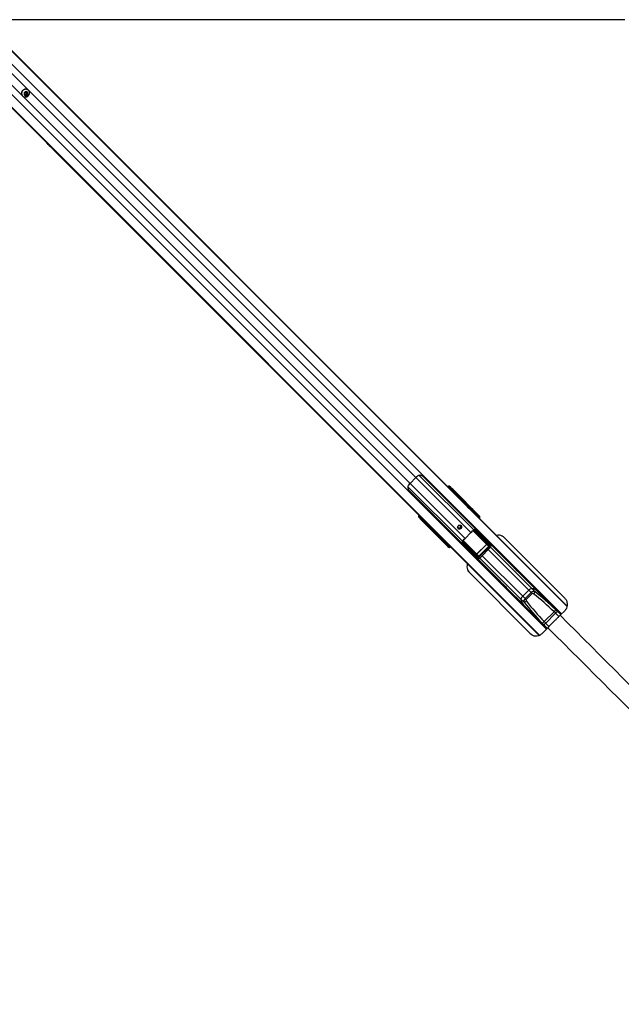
# Paper-space layout '3M DUO Surface Plate' of a CAD drawing. Header units: millimetres. Extents: x 10 to 10348, y 20 to 7979.
# Tile 86 of 117: x 3776 to 4488, y 6573 to 7739. Entities that reach past the tile are written whole.
import ezdxf

# ---------------------------------------------------------------- set-up
doc = ezdxf.new("R2010")
doc.units = ezdxf.units.MM

psp = doc.layouts.new('3M DUO Surface Plate')

# ---------------------------------------------------------------- linework, layer by layer
at = {"color": 8, "linetype": 'Continuous', "lineweight": 25}
for p, q in [((3721.04, 7732.06), (4417.65, 7035.44)), ((3729.58, 7738.78), (4424.28, 7044.08)), ((3729.84, 7739.03), (4307.27, 7161.6)), ((3703.15, 7714.17), (4399.76, 7017.55)), ((3696.17, 7705.37), (4274, 7127.54)), ((3696.42, 7705.62), (4391.72, 7010.32)), ((3745.31, 7696.86), (4245.24, 7196.92)), ((3738.35, 7689.89), (4238.28, 7189.96)), ((4245.24, 7196.92), (4310.42, 7131.75)), ((4249.23, 7199.52), (4313.74, 7135.01)), ((4235.68, 7185.97), (4300.2, 7121.46)), ((4238.28, 7189.96), (4303.46, 7124.78)), ((4286.02, 7183.12), (4286.59, 7183.62)), ((4287.71, 7182.88), (4286.94, 7182.2)), ((4309.74, 7159.41), (4310.4, 7160.2)), ((4310.53, 7160.12), (4309.84, 7159.3)), ((4251.58, 7148.62), (4252.08, 7149.18)), ((4253, 7148.26), (4252.32, 7147.49)), ((4310.76, 7158.1), (4424.39, 7044.48)), ((4313.5, 7155.65), (4313.75, 7155.9)), ((4314.2, 7155.45), (4313.95, 7155.2)), ((4314.47, 7154.67), (4314.73, 7154.93)), ((4314.96, 7154.69), (4314.73, 7154.93)), ((4314.84, 7154.3), (4315.41, 7154.98)), ((4315.54, 7154.9), (4314.95, 7154.2)), ((4315.52, 7155.08), (4315.22, 7155.37)), ((4318.54, 7150.79), (4318.78, 7150.55)), ((4318.68, 7150.93), (4318.92, 7150.69)), ((4318.74, 7150.4), (4318.75, 7150.41)), ((4275.01, 7124.81), (4275.79, 7125.47)), ((4275.9, 7125.36), (4275.08, 7124.67)), ((4328.7, 7118.18), (4312.67, 7134.21)), ((4312.87, 7134.37), (4328.82, 7118.42)), ((4313.69, 7134.88), (4314.22, 7134.45)), ((4277.15, 7124.39), (4391.36, 7010.18)), ((4279.3, 7121.45), (4279.56, 7121.71)), ((4279.62, 7120.08), (4279.58, 7120.11)), ((4280, 7121.26), (4279.75, 7121)), ((4279.84, 7119.98), (4280.13, 7119.69)), ((4280.23, 7119.79), (4280.9, 7120.36)), ((4280.28, 7120.47), (4280.53, 7120.73)), ((4280.51, 7120.24), (4280.28, 7120.47)), ((4281.01, 7120.25), (4280.3, 7119.66)), ((4283.62, 7116.12), (4283.58, 7116.16)), ((4284.51, 7116.28), (4284.28, 7116.52)), ((4284.65, 7116.42), (4284.42, 7116.66)), ((4284.8, 7116.45), (4284.8, 7116.46)), ((4300.04, 7119.68), (4300.69, 7119.19)), ((4316.79, 7106.38), (4300.85, 7122.32)), ((4301.02, 7122.5), (4317.02, 7106.5)), ((4333.61, 7114.38), (4332.67, 7115.32)), ((4333.58, 7114.35), (4382.3, 7065.63)), ((4320.82, 7101.59), (4319.88, 7102.53)), ((4320.85, 7101.62), (4369.57, 7052.9)), ((4323.62, 7104.39), (4371.66, 7056.34)), ((4330.81, 7111.58), (4378.86, 7063.54)), ((4410.68, 7036.4), (4414.62, 7032.47)), ((4398.8, 7024.52), (4402.74, 7020.59))]:
    psp.add_line(p, q, dxfattribs=at)
at = {"color": 7, "linetype": 'Continuous', "lineweight": 25}
for p, q in [((3729.97, 7739.17), (4299.66, 7169.49)), ((3696.03, 7705.23), (3807.67, 7593.59)), ((3781.93, 7652.05), (3783.16, 7653.27)), ((3782.32, 7650.44), (3781.93, 7652.05)), ((3782.75, 7650.62), (3782.24, 7650.74)), ((3783.93, 7650.05), (3782.32, 7650.44)), ((3783.55, 7650.42), (3782.75, 7650.62)), ((3783.16, 7653.27), (3784.77, 7652.89)), ((3784.17, 7651.04), (3783.55, 7650.42)), ((3783.55, 7650.42), (3783.93, 7650.05)), ((3785.15, 7651.28), (3783.93, 7650.05)), ((3784.78, 7651.65), (3784.17, 7651.04)), ((3784.47, 7652.96), (3784.59, 7652.45)), ((3784.59, 7652.45), (3784.78, 7651.65)), ((3784.77, 7652.89), (3785.15, 7651.28)), ((3784.78, 7651.65), (3785.15, 7651.28)), ((3786.33, 7655.59), (3786.24, 7655.68)), ((3779.53, 7648.96), (3779.62, 7648.87)), ((3807.67, 7593.59), (3810.93, 7590.34)), ((3810.93, 7590.34), (3812.81, 7588.45)), ((3810.93, 7590.34), (3812.81, 7588.45)), ((3812.81, 7588.45), (3818.18, 7583.08)), ((3818.18, 7583.08), (4266.14, 7135.12)), ((4245.24, 7196.92), (4238.28, 7189.96)), ((4417.01, 7034.8), (4253.64, 7198.18)), ((4284.65, 7186.81), (4285.99, 7185.48)), ((4285.9, 7185.87), (4284.65, 7186.81)), ((4286.59, 7183.62), (4285.96, 7184.1)), ((4285.99, 7185.48), (4286.61, 7185.01)), ((4310.4, 7160.2), (4287.71, 7182.88)), ((4288.53, 7183.23), (4319.67, 7152.09)), ((4288.77, 7183.2), (4320.55, 7151.42)), ((4237.03, 7181.56), (4400.4, 7018.19)), ((4299.66, 7169.49), (4301.81, 7167.33)), ((4301.81, 7167.33), (4308.49, 7160.65)), ((4307.27, 7161.6), (4309.92, 7158.75)), ((4307.27, 7161.6), (4309.43, 7159.44)), ((4308.49, 7160.65), (4309.57, 7159.57)), ((4309.43, 7159.44), (4309.68, 7159.18)), ((4309.43, 7159.44), (4309.73, 7159.12)), ((4309.57, 7159.57), (4424.45, 7044.69)), ((4313.87, 7156.14), (4310.55, 7160.15)), ((4311.24, 7160.16), (4314.55, 7156.16)), ((4249.72, 7149.22), (4248.39, 7150.55)), ((4249.33, 7149.31), (4248.39, 7150.55)), ((4250.2, 7148.59), (4249.72, 7149.22)), ((4251.1, 7149.24), (4251.58, 7148.62)), ((4309.73, 7159.12), (4309.68, 7159.18)), ((4309.68, 7159.18), (4310.76, 7158.1)), ((4310.94, 7157.84), (4310.76, 7158.1)), ((4315.09, 7155.62), (4312.73, 7158.6)), ((4312.78, 7158.54), (4312.73, 7158.6)), ((4315.12, 7155.59), (4312.78, 7158.54)), ((4314.2, 7155.45), (4313.75, 7155.9)), ((4314.73, 7154.93), (4314.2, 7155.45)), ((4314.55, 7156.16), (4315.09, 7155.62)), ((4314.71, 7154.44), (4314.96, 7154.69)), ((4315.12, 7155.59), (4315.09, 7155.62)), ((4317.86, 7152.1), (4315.54, 7154.9)), ((4316.29, 7154.85), (4318.55, 7152.12)), ((4319.05, 7151.62), (4317.46, 7153.62)), ((4317.5, 7153.58), (4317.46, 7153.62)), ((4319.08, 7151.59), (4317.5, 7153.58)), ((4317.61, 7151.72), (4317.75, 7151.86)), ((4317.61, 7151.72), (4318.06, 7151.27)), ((4317.75, 7151.86), (4318.2, 7151.41)), ((4318.2, 7151.41), (4318.06, 7151.27)), ((4318.06, 7151.27), (4318.54, 7150.79)), ((4318.68, 7150.93), (4318.2, 7151.41)), ((4318.54, 7150.79), (4318.68, 7150.93)), ((4318.55, 7152.12), (4319.05, 7151.62)), ((4318.78, 7150.55), (4318.92, 7150.69)), ((4319.05, 7151.62), (4319.08, 7151.59)), ((4319.67, 7152.09), (4320.55, 7151.42)), ((4283.11, 7115.53), (4251.98, 7146.67)), ((4252, 7146.43), (4283.78, 7114.65)), ((4252.32, 7147.49), (4275.01, 7124.81)), ((4266.14, 7135.12), (4268.29, 7132.97)), ((4268.29, 7132.97), (4274.6, 7126.66)), ((4276.42, 7125.28), (4274, 7127.54)), ((4274, 7127.54), (4277.15, 7124.39)), ((4274.6, 7126.66), (4275.68, 7125.58)), ((4275.05, 7124.65), (4279.06, 7121.34)), ((4275.68, 7125.58), (4391.16, 7010.1)), ((4310.42, 7131.75), (4303.46, 7124.78)), ((4331.21, 7116.43), (4313.99, 7133.65)), ((4314.23, 7134.12), (4331.45, 7116.89)), ((4332.55, 7116.9), (4315.22, 7134.19)), ((4316.52, 7134.3), (4333.48, 7117.38)), ((4324.22, 7127.26), (4331.26, 7120.24)), ((4421.89, 7053.66), (4349.98, 7125.76)), ((4279.04, 7120.65), (4275.04, 7123.96)), ((4276.61, 7122.48), (4279.58, 7120.11)), ((4276.61, 7122.48), (4276.67, 7122.43)), ((4276.66, 7122.42), (4279.62, 7120.08)), ((4277.15, 7124.39), (4277.34, 7124.26)), ((4279.58, 7120.11), (4279.04, 7120.65)), ((4279.3, 7121.45), (4279.75, 7121)), ((4279.75, 7121), (4280.28, 7120.47)), ((4280.3, 7119.66), (4283.1, 7117.34)), ((4283.08, 7116.65), (4280.35, 7118.92)), ((4280.51, 7120.24), (4280.77, 7120.5)), ((4281.58, 7117.74), (4283.58, 7116.16)), ((4281.62, 7117.71), (4283.62, 7116.12)), ((4283.58, 7116.16), (4283.08, 7116.65)), ((4283.78, 7114.65), (4283.11, 7115.53)), ((4283.34, 7117.45), (4283.48, 7117.59)), ((4283.79, 7117.01), (4283.34, 7117.45)), ((4283.93, 7117.15), (4283.48, 7117.59)), ((4283.93, 7117.15), (4283.79, 7117.01)), ((4283.79, 7117.01), (4284.28, 7116.52)), ((4284.42, 7116.66), (4283.93, 7117.15)), ((4284.28, 7116.52), (4284.42, 7116.66)), ((4284.51, 7116.28), (4284.65, 7116.42)), ((4284.65, 7116.42), (4284.74, 7116.52)), ((4300.65, 7119.87), (4300.75, 7120.99)), ((4317.82, 7101.72), (4300.9, 7118.69)), ((4301.02, 7119.98), (4318.3, 7102.65)), ((4318.31, 7103.75), (4301.09, 7120.97)), ((4301.55, 7121.21), (4318.77, 7103.99)), ((4317.41, 7106.46), (4328.74, 7117.8)), ((4328.85, 7117.69), (4317.51, 7106.35)), ((4319.64, 7103.79), (4331.41, 7115.56)), ((4331.62, 7115.35), (4319.86, 7103.58)), ((4319.88, 7102.53), (4332.67, 7115.32)), ((4320.82, 7101.59), (4333.61, 7114.38)), ((4328.74, 7117.8), (4328.85, 7117.69)), ((4328.82, 7118.42), (4331.21, 7116.43)), ((4331.41, 7115.56), (4328.85, 7117.69)), ((4330.93, 7120.89), (4330.77, 7120.73)), ((4330.94, 7120.88), (4330.78, 7120.72)), ((4333.48, 7117.38), (4331.26, 7120.24)), ((4331.41, 7115.56), (4331.62, 7115.35)), ((4333.69, 7117.15), (4331.49, 7119.98)), ((4361.83, 7089.63), (4331.52, 7119.95)), ((4307.94, 7110.98), (4314.96, 7103.94)), ((4314.47, 7104.43), (4314.31, 7104.27)), ((4314.48, 7104.42), (4314.33, 7104.26)), ((4314.96, 7103.94), (4317.82, 7101.72)), ((4315.22, 7103.71), (4318.05, 7101.51)), ((4315.25, 7103.69), (4345.57, 7073.37)), ((4318.77, 7103.99), (4316.79, 7106.38)), ((4317.41, 7106.46), (4317.51, 7106.35)), ((4317.51, 7106.35), (4319.64, 7103.79)), ((4319.64, 7103.79), (4319.86, 7103.58)), ((4308.59, 7084.36), (4380.49, 7012.27)), ((4308.6, 7084.36), (4308.59, 7084.36)), ((4308.6, 7084.36), (4380.51, 7012.26)), ((4389.14, 7062.32), (4369.25, 7082.21)), ((4352.99, 7065.95), (4372.88, 7046.06)), ((4371.66, 7056.34), (4378.86, 7063.54)), ((4374.48, 7053.53), (4371.66, 7056.34)), ((4374.48, 7053.53), (4381.67, 7060.73)), ((4382.8, 7059.59), (4375.61, 7052.4)), ((4381.67, 7060.73), (4378.86, 7063.54)), ((4382.8, 7059.59), (4381.67, 7060.73)), ((4386, 7061.93), (4382.3, 7065.63)), ((4412.73, 7038.59), (4388.05, 7063.27)), ((4373.27, 7049.2), (4369.57, 7052.9)), ((4396.61, 7022.47), (4371.93, 7047.15)), ((4375.61, 7052.4), (4374.48, 7053.53)), ((4397.12, 7026.3), (4408.9, 7038.08)), ((4410.67, 7036.35), (4398.85, 7024.53)), ((4416.71, 7034.62), (4412.73, 7038.59)), ((4416, 7033.8), (4421.81, 7039.56)), ((4400.58, 7018.5), (4396.61, 7022.47)), ((4380.51, 7012.26), (4380.49, 7012.27)), ((4380.51, 7012.26), (4382.97, 7010.54)), ((4394.56, 7012.31), (4401.36, 7019.16))]:
    psp.add_line(p, q, dxfattribs=at)
at = {"color": 7, "linetype": 'Continuous', "lineweight": 25, "flags": 128}
for points in [[(4492.51, 7739.15), (4449.68, 7739.13), (4406.84, 7739.11), (4364.01, 7739.09), (4321.18, 7739.07), (4278.34, 7739.05), (4235.51, 7739.03), (4192.68, 7739.01), (4149.85, 7738.99), (4107.01, 7738.97), (4064.18, 7738.94), (4021.35, 7738.92), (3978.51, 7738.9), (3935.68, 7738.89), (3892.85, 7738.87), (3850.01, 7738.85), (3807.18, 7738.83), (3764.35, 7738.81), (3736.14, 7738.79)], [(3779.81, 7655.39), (3779.02, 7654.37), (3778.53, 7653.18), (3778.36, 7651.93), (3778.54, 7650.7), (3779.04, 7649.58), (3779.84, 7648.66), (3780.87, 7648), (3782.05, 7647.66), (3783.31, 7647.66), (3784.54, 7647.99), (3785.65, 7648.64), (3786.56, 7649.55), (3787.21, 7650.67), (3787.55, 7651.9), (3787.54, 7653.15), (3787.2, 7654.33), (3786.54, 7655.36), (3785.62, 7656.16), (3784.5, 7656.66), (3783.27, 7656.84), (3782.02, 7656.67), (3780.84, 7656.18), (3779.81, 7655.39)], [(3781.96, 7653.24), (3781.44, 7652.48), (3781.24, 7651.59), (3781.38, 7650.71), (3781.86, 7649.98), (3782.59, 7649.5), (3783.47, 7649.36), (3784.36, 7649.56), (3785.12, 7650.08), (3785.64, 7650.84), (3785.85, 7651.73), (3785.7, 7652.61), (3785.22, 7653.34), (3784.49, 7653.82), (3783.61, 7653.97), (3782.72, 7653.76), (3781.96, 7653.24)], [(4288.53, 7183.23), (4288.47, 7183.25), (4288.4, 7183.26), (4288.31, 7183.24), (4288.2, 7183.21), (4288.09, 7183.15), (4287.96, 7183.07), (4287.84, 7182.98), (4287.71, 7182.88)], [(4251.98, 7146.67), (4251.95, 7146.73), (4251.94, 7146.8), (4251.96, 7146.9), (4252, 7147), (4252.05, 7147.12), (4252.13, 7147.24), (4252.22, 7147.37), (4252.32, 7147.49)], [(4295.19, 7136.48), (4294.69, 7137.25), (4294.53, 7138.17), (4294.74, 7139.11), (4295.29, 7139.91), (4296.09, 7140.46), (4297.03, 7140.67), (4297.95, 7140.52), (4298.72, 7140.01), (4299.23, 7139.24), (4299.38, 7138.32), (4299.17, 7137.39), (4298.62, 7136.58), (4297.82, 7136.03), (4296.88, 7135.82), (4295.96, 7135.98), (4295.19, 7136.48)], [(4369.25, 7082.21), (4369.25, 7082.21), (4368.5, 7082.94), (4367.27, 7084.1), (4365.77, 7085.53), (4364.99, 7086.28), (4364.24, 7087.03), (4363.55, 7087.73), (4362.93, 7088.37), (4362.02, 7089.35), (4361.64, 7089.79), (4361.83, 7089.63), (4361.83, 7089.63)], [(4345.57, 7073.37), (4345.57, 7073.37), (4345.41, 7073.56), (4345.86, 7073.18), (4346.84, 7072.27), (4347.48, 7071.65), (4348.18, 7070.96), (4348.92, 7070.21), (4349.68, 7069.43), (4351.11, 7067.93), (4352.26, 7066.7), (4352.99, 7065.95), (4352.99, 7065.95)]]:
    psp.add_lwpolyline(points, dxfattribs=at)
at = {"color": 7, "linetype": 'Continuous', "lineweight": 25}
for centre, radius, start, end in [((3782.88, 7652.12), 4.61, 133.24145, 223.28768), ((3783.08, 7652.32), 4.61, 46.71232, 136.75855), ((3783.06, 7651.93), 1.35, 230.99179, 256.65776), ((3783.08, 7652.1), 1.52, 257.35164, 315.60961), ((3783.1, 7652.12), 1.52, 314.39039, 12.64836), ((3783.27, 7652.14), 1.35, 13.34224, 39.00821), ((4261.16, 7181.05), 22.48, 127.85922, 135.08234), ((4254.15, 7174.05), 22.48, 134.91766, 142.14078), ((4285.27, 7184.8), 0.99, 314.43798, 43.24008), ((4285.89, 7184.33), 0.99, 314.43798, 43.24008), ((4301.92, 7154.09), 9.29, 33.24247, 44.95647), ((4303, 7153.01), 9.29, 33.24247, 44.95647), ((4310.66, 7160.54), 0.434, 231.72928, 251.7463), ((4310.65, 7160.53), 0.393, 232.7583, 255.20705), ((4311.28, 7160.23), 0.0808, 238.61917, 294.5412), ((4250.4, 7149.94), 0.99, 226.75992, 315.56202), ((4250.87, 7149.31), 0.99, 226.75992, 315.56202), ((4312.77, 7158.68), 0.0895, 240.88617, 298.89349), ((4314.22, 7155.8), 0.49, 47.34441, 136.12646), ((4315.68, 7155.32), 0.434, 231.72928, 251.7463), ((4316.05, 7155.48), 0.668, 217.05063, 229.04129), ((4316.33, 7154.96), 0.111, 245.66548, 306.32591), ((4317.51, 7153.73), 0.119, 247.07054, 308.1879), ((4318.22, 7151.76), 0.49, 47.34441, 136.12646), ((4296.32, 7138.74), 1.64, 169.33085, 318.5769), ((4296.28, 7138.93), 2.52, 237.67011, 32.32989), ((4296.45, 7138.88), 1.64, 311.9413, 100.15095), ((4281.16, 7133.23), 9.28, 225.04205, 236.62345), ((4274.67, 7124.55), 0.393, 14.79295, 37.2417), ((4274.67, 7124.54), 0.434, 18.2537, 38.27072), ((4282.24, 7132.15), 9.29, 225.04353, 236.75753), ((4282.33, 7145.89), 29.87, 309.60584, 315.036), ((4289.32, 7152.88), 29.87, 314.964, 320.39416), ((4314.38, 7133.97), 0.505, 108.68727, 219.91818), ((4314.54, 7133.66), 0.546, 123.97134, 181.36728), ((4315.17, 7134.33), 0.961, 172.42603, 192.65858), ((4315.95, 7134.16), 0.728, 147.14794, 177.58243), ((4315.86, 7134.24), 0.306, 26.52036, 60.3713), ((4274.97, 7123.92), 0.0808, 335.4588, 31.38083), ((4276.53, 7122.43), 0.0895, 331.10651, 29.11383), ((4279.4, 7120.98), 0.49, 133.87354, 222.65559), ((4279.72, 7119.15), 0.668, 40.95871, 52.94937), ((4279.89, 7119.53), 0.434, 18.2537, 38.27072), ((4280.25, 7118.87), 0.111, 323.67409, 24.33452), ((4281.47, 7117.7), 0.119, 321.8121, 22.92946), ((4283.44, 7116.99), 0.49, 133.87354, 222.65559), ((4301.05, 7119.25), 0.728, 92.41757, 122.85206), ((4300.96, 7119.34), 0.306, 209.6287, 243.47964), ((4301.23, 7120.83), 0.505, 50.08182, 161.31273), ((4300.88, 7120.03), 0.961, 77.34142, 97.57397), ((4301.54, 7120.67), 0.546, 88.63272, 146.02866), ((4328.55, 7118.41), 0.273, 303.97134, 1.36728), ((4331.76, 7116.44), 0.546, 123.97134, 181.36728), ((4333.45, 7116.29), 1.09, 88.7306, 146.07564), ((4316.79, 7106.65), 0.273, 268.63272, 326.02866), ((4318.91, 7101.75), 1.09, 123.92436, 181.2694), ((4318.76, 7103.45), 0.546, 88.63272, 146.02866), ((4375.29, 7051.78), 5.82, 128.48339, 168.94089), ((4383.42, 7059.91), 5.82, 101.05911, 141.51661), ((4380.34, 7052.65), 13.13, 54.01655, 81.40448), ((4380.78, 7053.84), 11.89, 38.44763, 82.66725), ((4380.64, 7063.06), 5.48, 315.52626, 348.01965), ((4382.55, 7054.86), 13.13, 188.59552, 215.98345), ((4381.5, 7054.49), 12.03, 187.60486, 231.28026), ((4372.14, 7054.56), 5.48, 281.98035, 314.47374), ((4406.04, 7045.07), 0.5, 45, 117.5424), ((4406.32, 7041.43), 4.23, 307.59901, 350.40764), ((4390.13, 7029.16), 0.5, 152.4576, 225), ((4393.77, 7028.88), 4.23, 279.59236, 322.40099)]:
    psp.add_arc(centre, radius, start, end, dxfattribs=at)
at = {"color": 8, "linetype": 'Continuous', "lineweight": 25}
for centre, radius, start, end in [((4314.62, 7146.25), 5.87, 41.25054, 45.15326), ((4319.56, 7151.25), 0.841, 82.28287, 139.93679), ((4283.95, 7115.65), 0.841, 130.06321, 187.71713), ((4288.96, 7120.59), 5.87, 224.84674, 228.74946)]:
    psp.add_arc(centre, radius, start, end, dxfattribs=at)
at = {"color": 7, "linetype": 'Continuous', "lineweight": 25}
for centre, major_axis, ratio, start_param, end_param in [((4282.57, 7184.66), (2.12, 2.12), 0.3332373, 0.0460032, 1.1020644), ((4287.9, 7183.87), (2.16, -2.09), 0.0437882, 1.198143, 2.7936891), ((4287.25, 7182.96), (0.785, -0.639), 0.2458274, 1.1617505, 2.7572966), ((4287.95, 7183.68), (1.44, -1.39), 0.0437882, 1.198143, 2.7936891), ((4243.09, 7112.92), (111.12, -111.12), 0.5090905, 1.5009832, 1.5707963), ((4245.25, 7110.76), (111.12, -111.12), 0.5090905, 1.5009832, 1.5707963), ((4309.77, 7160.57), (0.707, 0.707), 0.7189668, 4.8869219, 4.9129515), ((4309.94, 7160.41), (0.884, 0.884), 0.5038084, 4.8869219, 4.9129515), ((4340.27, 7129.72), (-35.43, 37.2), 0.0008553, 0.6112874, 0.6811213), ((4340.45, 7129.89), (-35.61, 37.02), 0.0006506, 0.6130152, 0.6828491), ((4250.54, 7152.64), (2.12, 2.12), 0.3332373, 2.0395283, 3.0955894), ((4251.33, 7147.3), (-2.09, 2.16), 0.0437882, 0.3479035, 1.9434496), ((4251.53, 7147.25), (-1.39, 1.44), 0.0437882, 0.3479035, 1.9434496), ((4252.25, 7147.95), (-0.639, 0.785), 0.2458274, 0.3842961, 1.9798422), ((4310.13, 7158.65), (-0.84, 0.881), 0.0657772, 1.3924264, 3.4878285), ((4313.69, 7155.97), (0.177, 0.177), 0.3707577, 4.712389, 6.2482787), ((4314.02, 7155.64), (0.53, 0.53), 0.3488464, 4.712389, 6.2482787), ((4314.55, 7155.1), (0.53, 0.53), 0.3269351, 4.712389, 6.2482787), ((4316.07, 7154.28), (-0.53, 0.807), 0.7739721, 0.0350654, 0.2290661), ((4316.04, 7154.38), (-0.412, 0.606), 0.6786266, 0.0317964, 0.2257971), ((4340.27, 7129.72), (-35.43, 37.2), 0.0008553, 0.8280151, 0.8721642), ((4340.45, 7129.89), (-35.61, 37.02), 0.0006506, 0.8297429, 0.873892), ((4317.68, 7151.93), (0.177, 0.177), 0.3707577, 4.712389, 6.2482787), ((4318.01, 7151.6), (0.53, 0.53), 0.3488464, 4.712389, 6.2482787), ((4318.51, 7151.1), (0.53, 0.53), 0.3269351, 4.712389, 6.2482787), ((4318.22, 7150.7), (1.64, 1.17), 0.9315113, 4.8646233, 6.4365756), ((4319.04, 7150.07), (1.85, 0.87), 0.9070391, 5.0270761, 6.5990284), ((4322.71, 7191.69), (110.67, -110.67), 0.511129, 4.712389, 4.7822022), ((4324.86, 7189.54), (110.67, -110.67), 0.511129, 4.712389, 4.7813953), ((4274.63, 7125.43), (0.707, 0.707), 0.7189668, 4.5118264, 4.5378561), ((4274.79, 7125.27), (0.884, 0.884), 0.5038084, 4.5118264, 4.5378561), ((4276.53, 7125.07), (0.881, -0.84), 0.0657772, 5.9369495, 8.0344472), ((4284.19, 7157.39), (41.6, -33.9), 0.0110023, 0.7814777, 0.8206809), ((4315.69, 7130.47), (-2.88, 2.88), 0.8216782, 5.5267292, 5.8030992), ((4333.93, 7118.86), (95.89, -95.53), 0.0067116, 4.5393487, 4.6176246), ((4305.49, 7094.93), (37.2, -35.43), 0.0008553, 2.4604714, 2.5303052), ((4305.31, 7094.75), (37.02, -35.61), 0.0006506, 2.4587436, 2.5285774), ((4279.56, 7121.19), (0.53, 0.53), 0.3488464, 3.1764992, 4.712389), ((4279.24, 7121.52), (0.177, 0.177), 0.3707577, 3.1764992, 4.712389), ((4280.1, 7120.65), (0.53, 0.53), 0.3269351, 3.1764992, 4.712389), ((4280.92, 7119.14), (0.807, -0.53), 0.7739721, 2.9125265, 3.1065273), ((4280.83, 7119.17), (0.606, -0.412), 0.6786266, 2.9157956, 3.1097963), ((4305.31, 7094.75), (37.02, -35.61), 0.0006506, 2.2677006, 2.3118497), ((4305.49, 7094.93), (37.2, -35.43), 0.0008553, 2.2694285, 2.3135775), ((4283.6, 7117.19), (0.53, 0.53), 0.3488464, 3.1764992, 4.712389), ((4283.28, 7117.52), (0.177, 0.177), 0.3707577, 3.1764992, 4.712389), ((4284.51, 7116.98), (1.17, 1.64), 0.9315113, 2.9882024, 4.5601547), ((4284.1, 7116.69), (0.53, 0.53), 0.3269351, 3.1764992, 4.712389), ((4285.13, 7116.16), (0.87, 1.85), 0.9070391, 2.8257495, 4.3977018), ((4316.34, 7101.27), (-95.53, 95.89), 0.0067116, 4.8071533, 4.8854516), ((4277.81, 7151.01), (-33.9, 41.6), 0.0110023, 2.3209117, 2.3601149), ((4304.73, 7119.51), (-2.88, 2.88), 0.8216782, 0.4800861, 0.7564561), ((4328.52, 7118.01), (0.236, -0.207), 0.7970868, 6.2312804, 7.7723944), ((4328.46, 7118.07), (0.405, -0.365), 0.9161681, 6.2413135, 7.7824275), ((4330.84, 7116.09), (0.597, -0.518), 0.6325845, 6.2301257, 7.7712397), ((4329.89, 7118.78), (-1.51, 1.79), 0.8546341, 4.6645809, 4.8131707), ((4330.72, 7116.21), (0.943, -0.827), 0.7970868, 6.2312804, 7.7723944), ((4331.86, 7116.17), (-0.754, 0.894), 0.8546341, 3.2142689, 4.8131707), ((4332.1, 7115.93), (-1.4, 1.6), 0.940187, 3.2009254, 4.7998272), ((4316.42, 7105.31), (1.79, -1.51), 0.8546341, 4.6116072, 4.7601971), ((4317.13, 7106.74), (-0.365, 0.405), 0.9161681, 1.6423505, 3.1834644), ((4317.19, 7106.68), (-0.207, 0.236), 0.7970868, 1.6523835, 3.1934975), ((4319.27, 7103.1), (1.6, -1.4), 0.940187, 4.6249508, 6.2238526), ((4319.03, 7103.34), (0.894, -0.754), 0.8546341, 4.6116072, 6.210509), ((4318.99, 7104.49), (-0.827, 0.943), 0.7970868, 1.6523835, 3.1934975), ((4319.11, 7104.37), (-0.518, 0.597), 0.6325845, 1.6535383, 3.1946523), ((4383.65, 7058.75), (2.83, 2.83), 0.6985117, 0.2090536, 1.5707963), ((4384.14, 7058.26), (1.34, -1.34), 0.5289703, 1.77985, 3.1415927), ((4338.23, 6950.85), (149.48, -149.48), 0.5289703, 1.6261864, 1.77985), ((4337.73, 6951.35), (150.12, -150.12), 0.5408496, 1.6261864, 1.77985), ((4376.45, 7051.56), (2.83, 2.83), 0.6985117, 1.5707963, 2.932539), ((4483.86, 7097.47), (150.12, -150.12), 0.5408496, 4.5033353, 4.6569989), ((4376.94, 7051.06), (1.34, -1.34), 0.5289703, 3.1415927, 4.5033353), ((4484.35, 7096.98), (149.48, -149.48), 0.5289703, 4.5033353, 4.6569989)]:
    psp.add_ellipse(centre, major_axis=major_axis, ratio=ratio, start_param=start_param, end_param=end_param, dxfattribs=at)
at = {"color": 8, "linetype": 'Continuous', "lineweight": 25}
for centre, major_axis, ratio, start_param, end_param in [((4283.9, 7183.33), (2.12, 2.12), 0.3331675, 0.0458656, 1.1027988), ((4284.57, 7182.66), (1.41, 1.41), 0.3332373, 0.0460032, 0.8278434), ((4251.87, 7151.3), (2.12, 2.12), 0.3331675, 2.0387938, 3.0957271), ((4252.54, 7150.64), (1.41, 1.41), 0.3332373, 2.3137493, 3.0955894), ((4317.54, 7151.79), (0.177, 0.177), 0.3707577, 4.158029, 4.712389), ((4318.09, 7151.07), (0.923, 0.434), 0.9070391, 5.0270761, 5.5756231), ((4325.1, 7124.08), (-14.06, 17.25), 0.0111298, 0.8672635, 0.9272648), ((4283.42, 7117.66), (0.177, 0.177), 0.3707577, 4.712389, 5.266749), ((4284.13, 7117.11), (0.434, 0.923), 0.9070391, 4.0751234, 4.3977018), ((4311.13, 7110.1), (17.25, -14.06), 0.0111298, 2.2143278, 2.2743292)]:
    psp.add_ellipse(centre, major_axis=major_axis, ratio=ratio, start_param=start_param, end_param=end_param, dxfattribs=at)
at = {"color": 7, "linetype": 'Continuous', "lineweight": 25}
for points, knots in [([(3818.18, 7583.08), (3818.19, 7583.07), (3818.2, 7583.06), (3818.21, 7583.05), (3818.22, 7583.04), (3818.22, 7583.04), (3818.23, 7583.03), (3818.26, 7583), (3818.36, 7582.91), (3818.36, 7582.94), (3818.01, 7583.36), (3817.31, 7584.11), (3816.36, 7585.09), (3815.25, 7586.19), (3813.74, 7587.67), (3811.89, 7589.48), (3809.81, 7591.55), (3808, 7593.4), (3807, 7594.47), (3806.49, 7595.01)], [0, 0, 0, 0, 0.0044503, 0.0066753, 0.0077879, 0.008066, 0.0091785, 0.0136288, 0.0314452, 0.1016233, 0.1718238, 0.2411508, 0.3100999, 0.383134, 0.458209, 0.5947679, 0.7334595, 0.8646734, 1, 1, 1, 1]), ([(3806.49, 7595.01), (3807.02, 7594.43), (3808.09, 7593.27), (3809.8, 7591.51), (3811.16, 7590.14), (3811.92, 7589.39), (3812.36, 7588.95), (3812.59, 7588.72), (3812.7, 7588.61)], [0, 0, 0, 0, 0.3257381, 0.6504631, 0.82297, 0.911083, 0.9554604, 1, 1, 1, 1]), ([(3812.7, 7588.61), (3812.29, 7589.02), (3811.46, 7589.83), (3810.2, 7591.08), (3808.93, 7592.33), (3808.09, 7593.17), (3807.67, 7593.59)], [0, 0, 0, 0, 0.24692901, 0.4946729, 0.74625419, 1, 1, 1, 1]), ([(3816.77, 7584.51), (3816.76, 7584.52), (3816.73, 7584.55), (3816.7, 7584.58), (3816.7, 7584.57), (3816.75, 7584.52), (3816.88, 7584.38), (3817.05, 7584.22), (3817.19, 7584.07), (3817.27, 7583.99), (3817.34, 7583.92), (3817.37, 7583.89), (3817.39, 7583.88)], [0, 0, 0, 0, 0.054405, 0.108823, 0.1829634, 0.3047893, 0.5225139, 0.7535655, 0.8287105, 0.9044489, 0.9590035, 1, 1, 1, 1]), ([(3817.39, 7583.88), (3817.4, 7583.86), (3817.43, 7583.83), (3817.46, 7583.81), (3817.46, 7583.81), (3817.41, 7583.87), (3817.28, 7584), (3817.12, 7584.17), (3816.98, 7584.31), (3816.89, 7584.39), (3816.82, 7584.46), (3816.79, 7584.49), (3816.77, 7584.51)], [0, 0, 0, 0, 0.05405691, 0.10813263, 0.18148024, 0.30195697, 0.51842845, 0.74877887, 0.82452378, 0.90085454, 0.9552158, 1, 1, 1, 1]), ([(4253.64, 7198.18), (4253.45, 7198.34), (4253, 7198.74), (4251.93, 7199.3), (4250.51, 7199.67), (4248.82, 7199.64), (4247.84, 7199.08), (4247.36, 7198.8)], [0, 0, 0, 0, 0.10962694, 0.25672778, 0.49978841, 0.75517788, 1, 1, 1, 1]), ([(4236.4, 7187.84), (4236.16, 7187.43), (4235.66, 7186.61), (4235.51, 7185.09), (4235.75, 7183.71), (4236.24, 7182.59), (4236.67, 7181.93), (4236.94, 7181.65), (4237.03, 7181.56)], [0, 0, 0, 0, 0.2129283, 0.4246049, 0.6767712, 0.8300264, 0.9444848, 1, 1, 1, 1]), ([(4310.41, 7160.22), (4310.42, 7160.22), (4310.47, 7160.29), (4310.57, 7160.37), (4310.74, 7160.43), (4310.9, 7160.42), (4311.05, 7160.37), (4311.19, 7160.28), (4311.27, 7160.2), (4311.32, 7160.16)], [0, 0, 0, 0, 0.0324038, 0.2220781, 0.3811988, 0.5433613, 0.6728153, 0.8347469, 1, 1, 1, 1]), ([(4311.24, 7160.16), (4311.21, 7160.19), (4311.16, 7160.24), (4311.08, 7160.3), (4311.02, 7160.33), (4310.97, 7160.34), (4310.89, 7160.35), (4310.8, 7160.34), (4310.68, 7160.28), (4310.59, 7160.21), (4310.55, 7160.16), (4310.55, 7160.15)], [0, 0, 0, 0, 0.1655111, 0.2835853, 0.3149316, 0.4135053, 0.4333733, 0.5928838, 0.760419, 0.9651718, 1, 1, 1, 1]), ([(4314.96, 7154.69), (4315, 7154.73), (4315.1, 7154.84), (4315.2, 7155.01), (4315.25, 7155.22), (4315.23, 7155.42), (4315.16, 7155.53), (4315.12, 7155.59)], [0, 0, 0, 0, 0.1521127, 0.4191034, 0.6236006, 0.7983813, 1, 1, 1, 1]), ([(4315.52, 7155.08), (4315.57, 7155.1), (4315.67, 7155.16), (4315.86, 7155.17), (4316.05, 7155.13), (4316.24, 7155.02), (4316.34, 7154.92), (4316.4, 7154.87)], [0, 0, 0, 0, 0.1837229, 0.3577538, 0.5459259, 0.7461896, 1, 1, 1, 1]), ([(4316.29, 7154.85), (4316.24, 7154.9), (4316.17, 7154.97), (4316.02, 7155.05), (4315.88, 7155.07), (4315.73, 7155.05), (4315.65, 7155), (4315.61, 7154.97)], [0, 0, 0, 0, 0.2616949, 0.4547577, 0.6342319, 0.8078503, 1, 1, 1, 1]), ([(4318.68, 7150.47), (4318.69, 7150.48), (4318.73, 7150.5), (4318.76, 7150.54), (4318.78, 7150.55)], [0, 0, 0, 0, 0.477115, 1, 1, 1, 1]), ([(4318.92, 7150.69), (4318.95, 7150.73), (4319.05, 7150.84), (4319.16, 7151.01), (4319.2, 7151.22), (4319.19, 7151.42), (4319.12, 7151.53), (4319.08, 7151.59)], [0, 0, 0, 0, 0.1521127, 0.4191034, 0.6236006, 0.7983813, 1, 1, 1, 1]), ([(4275.04, 7123.89), (4275, 7123.93), (4274.93, 7124), (4274.84, 7124.14), (4274.78, 7124.29), (4274.77, 7124.45), (4274.81, 7124.57), (4274.87, 7124.69), (4274.93, 7124.74), (4274.99, 7124.79)], [0, 0, 0, 0, 0.1677551, 0.3094261, 0.4421052, 0.5973632, 0.7692312, 0.8002226, 1, 1, 1, 1]), ([(4275.05, 7124.65), (4275.01, 7124.62), (4274.92, 7124.54), (4274.86, 7124.4), (4274.85, 7124.27), (4274.87, 7124.19), (4274.9, 7124.13), (4274.93, 7124.09), (4274.98, 7124.03), (4275.01, 7123.99), (4275.04, 7123.96)], [0, 0, 0, 0, 0.2158633, 0.4289558, 0.5802581, 0.6862162, 0.7010964, 0.8134316, 0.8319841, 1, 1, 1, 1]), ([(4313.74, 7135.01), (4313.38, 7134.78), (4312.87, 7134.46), (4312.44, 7133.97), (4312.32, 7133.84)], [0, 0, 0, 0, 0.720131, 1, 1, 1, 1]), ([(4317.97, 7133.85), (4317.96, 7133.86), (4317.75, 7134.07), (4317.15, 7134.58), (4316.13, 7135.1), (4315.06, 7135.29), (4314.27, 7135.23), (4313.91, 7135.07), (4313.74, 7135.01)], [0, 0, 0, 0, 0.0026713, 0.1953579, 0.507159, 0.7219581, 0.8748674, 1, 1, 1, 1]), ([(4314.22, 7134.45), (4314.42, 7134.49), (4314.79, 7134.56), (4315.16, 7134.56), (4315.34, 7134.55)], [0, 0, 0, 0, 0.544713, 1, 1, 1, 1]), ([(4316.14, 7134.38), (4316.08, 7134.37), (4315.97, 7134.35), (4315.71, 7134.31), (4315.45, 7134.25), (4315.27, 7134.2), (4315.22, 7134.19)], [0, 0, 0, 0, 0.2055736, 0.4344383, 0.8552633, 1, 1, 1, 1]), ([(4315.34, 7134.55), (4315.47, 7134.54), (4315.66, 7134.53), (4315.89, 7134.52), (4315.98, 7134.51), (4316.02, 7134.51)], [0, 0, 0, 0, 0.5927869, 0.8158087, 1, 1, 1, 1]), ([(4316.52, 7134.3), (4316.52, 7134.3), (4316.46, 7134.35), (4316.31, 7134.46), (4316.13, 7134.49), (4316.02, 7134.51)], [0, 0, 0, 0, 0.0107069, 0.4125943, 1, 1, 1, 1]), ([(4316.52, 7134.3), (4316.52, 7134.3), (4316.48, 7134.33), (4316.37, 7134.39), (4316.23, 7134.39), (4316.14, 7134.38)], [0, 0, 0, 0, 0.0107069, 0.4125955, 1, 1, 1, 1]), ([(4349.98, 7125.76), (4349.16, 7126.45), (4347.5, 7127.84), (4344.3, 7128.7), (4341.92, 7128.84), (4340.84, 7128.43), (4340.75, 7128.4)], [0, 0, 0, 0, 0.3276563, 0.6559731, 0.9699585, 1, 1, 1, 1]), ([(4347.56, 7127.51), (4347.5, 7127.55), (4346.58, 7128.23), (4344.29, 7128.64), (4341.94, 7128.83), (4340.85, 7128.42), (4340.76, 7128.39)], [0, 0, 0, 0, 0.03072255, 0.50366834, 0.95596851, 1, 1, 1, 1]), ([(4279.62, 7120.08), (4279.68, 7120.04), (4279.78, 7119.98), (4279.95, 7119.96), (4280.09, 7119.98), (4280.24, 7120.03), (4280.38, 7120.12), (4280.47, 7120.21), (4280.51, 7120.24)], [0, 0, 0, 0, 0.1998087, 0.3510808, 0.4935224, 0.6444374, 0.8490333, 1, 1, 1, 1]), ([(4280.34, 7118.8), (4280.29, 7118.85), (4280.21, 7118.94), (4280.1, 7119.1), (4280.03, 7119.3), (4280.03, 7119.51), (4280.1, 7119.63), (4280.13, 7119.69)], [0, 0, 0, 0, 0.1896653, 0.387972, 0.5975579, 0.804387, 1, 1, 1, 1]), ([(4280.23, 7119.59), (4280.2, 7119.55), (4280.15, 7119.46), (4280.14, 7119.36), (4280.14, 7119.26), (4280.15, 7119.2), (4280.19, 7119.1), (4280.25, 7119.01), (4280.32, 7118.95), (4280.35, 7118.92)], [0, 0, 0, 0, 0.204018, 0.3683635, 0.408955, 0.5625699, 0.6085277, 0.8027053, 1, 1, 1, 1]), ([(4283.62, 7116.12), (4283.68, 7116.09), (4283.78, 7116.02), (4283.95, 7116), (4284.09, 7116.02), (4284.24, 7116.08), (4284.38, 7116.17), (4284.47, 7116.25), (4284.51, 7116.28)], [0, 0, 0, 0, 0.1998087, 0.3510808, 0.4935224, 0.6444374, 0.8490333, 1, 1, 1, 1]), ([(4300.2, 7121.46), (4300.13, 7121.29), (4299.97, 7120.93), (4299.91, 7120.14), (4300.11, 7119.07), (4300.63, 7118.05), (4301.13, 7117.45), (4301.35, 7117.24), (4301.35, 7117.24)], [0, 0, 0, 0, 0.1251326, 0.2780419, 0.492841, 0.8046421, 0.9973287, 1, 1, 1, 1]), ([(4301.36, 7122.88), (4301.03, 7122.56), (4300.56, 7122.11), (4300.28, 7121.6), (4300.2, 7121.46)], [0, 0, 0, 0, 0.7198695, 1, 1, 1, 1]), ([(4300.69, 7119.19), (4300.69, 7119.23), (4300.69, 7119.31), (4300.67, 7119.54), (4300.66, 7119.73), (4300.65, 7119.87)], [0, 0, 0, 0, 0.1841913, 0.4072131, 1, 1, 1, 1]), ([(4300.9, 7118.69), (4300.9, 7118.69), (4300.85, 7118.74), (4300.74, 7118.89), (4300.71, 7119.08), (4300.69, 7119.19)], [0, 0, 0, 0, 0.0107059, 0.4231481, 1, 1, 1, 1]), ([(4300.9, 7118.69), (4300.9, 7118.69), (4300.87, 7118.72), (4300.81, 7118.83), (4300.82, 7118.98), (4300.82, 7119.06)], [0, 0, 0, 0, 0.010706, 0.4231493, 1, 1, 1, 1]), ([(4301.02, 7119.98), (4300.98, 7119.84), (4300.93, 7119.66), (4300.88, 7119.41), (4300.85, 7119.23), (4300.83, 7119.12), (4300.82, 7119.06)], [0, 0, 0, 0, 0.4255346, 0.5656144, 0.7944513, 1, 1, 1, 1]), ([(4306.41, 7094.85), (4306.15, 7094.16), (4305.53, 7092.47), (4305.71, 7089.55), (4306.7, 7086.6), (4307.97, 7085.1), (4308.59, 7084.36)], [0, 0, 0, 0, 0.193497, 0.4701463, 0.7418031, 1, 1, 1, 1]), ([(4306.42, 7094.84), (4306.16, 7094.15), (4305.54, 7092.46), (4305.73, 7089.54), (4306.71, 7086.59), (4307.98, 7085.09), (4308.6, 7084.36)], [0, 0, 0, 0, 0.19312103, 0.46989926, 0.74168117, 1, 1, 1, 1]), ([(4421.81, 7039.56), (4422.56, 7040.48), (4424.05, 7042.3), (4424.93, 7045.75), (4424.7, 7048.71), (4423.85, 7050.97), (4422.98, 7052.46), (4422.22, 7053.3), (4421.89, 7053.66)], [0, 0, 0, 0, 0.2202754, 0.4401329, 0.6705522, 0.7881835, 0.905778, 1, 1, 1, 1]), ([(4401.36, 7019.16), (4402.83, 7020.64), (4405.81, 7023.64), (4409.83, 7027.66), (4413.25, 7031.07), (4415.08, 7032.89), (4416, 7033.8)], [0, 0, 0, 0, 0.3052568, 0.6193666, 0.8086606, 1, 1, 1, 1]), ([(4408.9, 7038.08), (4409.15, 7037.85), (4409.64, 7037.4), (4410.25, 7036.79), (4410.56, 7036.47), (4410.67, 7036.35)], [0, 0, 0, 0, 0.3876704, 0.7751339, 1, 1, 1, 1]), ([(4410.49, 7040.73), (4410.98, 7040.26), (4411.82, 7039.46), (4412.61, 7038.67), (4412.94, 7038.34)], [0, 0, 0, 0, 0.5844146, 1, 1, 1, 1]), ([(4410.67, 7036.35), (4410.67, 7036.35), (4410.67, 7036.37), (4410.68, 7036.39), (4410.68, 7036.4)], [0, 0, 0, 0, 0.1855901, 1, 1, 1, 1]), ([(4412.94, 7038.34), (4412.99, 7038.29), (4413.09, 7038.17), (4413.11, 7038.07), (4412.93, 7038.01), (4412.49, 7037.89), (4411.83, 7037.57), (4411.25, 7037.13), (4410.88, 7036.75), (4410.74, 7036.55), (4410.69, 7036.45), (4410.68, 7036.41), (4410.68, 7036.4)], [0, 0, 0, 0, 0.07844, 0.1573686, 0.2633954, 0.4441728, 0.6334379, 0.8440791, 0.9267955, 0.9725301, 0.9949827, 1, 1, 1, 1]), ([(4412.73, 7038.59), (4412.72, 7038.61), (4412.69, 7038.64), (4412.65, 7038.67), (4412.63, 7038.7), (4412.61, 7038.71), (4412.6, 7038.72), (4412.59, 7038.73), (4412.59, 7038.73), (4412.61, 7038.71), (4412.72, 7038.58), (4412.84, 7038.44), (4412.94, 7038.34)], [0, 0, 0, 0, 0.051749, 0.1059095, 0.1270448, 0.1483911, 0.1631752, 0.1779385, 0.2009422, 0.2568224, 0.4601286, 1, 1, 1, 1]), ([(4394.48, 7024.71), (4394.94, 7024.22), (4395.74, 7023.39), (4396.53, 7022.59), (4396.86, 7022.27)], [0, 0, 0, 0, 0.58441463, 1, 1, 1, 1]), ([(4396.61, 7022.47), (4396.59, 7022.49), (4396.57, 7022.51), (4396.53, 7022.55), (4396.5, 7022.58), (4396.49, 7022.59), (4396.48, 7022.6), (4396.47, 7022.61), (4396.47, 7022.61), (4396.5, 7022.6), (4396.62, 7022.49), (4396.76, 7022.36), (4396.86, 7022.27)], [0, 0, 0, 0, 0.051749, 0.1059095, 0.1270448, 0.1483911, 0.1631752, 0.1779385, 0.2009422, 0.2568224, 0.4601286, 1, 1, 1, 1]), ([(4396.86, 7022.27), (4396.92, 7022.21), (4397.03, 7022.11), (4397.13, 7022.1), (4397.19, 7022.27), (4397.31, 7022.71), (4397.63, 7023.37), (4398.07, 7023.95), (4398.46, 7024.32), (4398.65, 7024.46), (4398.75, 7024.51), (4398.79, 7024.52), (4398.8, 7024.52)], [0, 0, 0, 0, 0.07844, 0.1573686, 0.2633954, 0.4441728, 0.6334379, 0.8440791, 0.9267955, 0.9725301, 0.9949827, 1, 1, 1, 1]), ([(4397.12, 7026.3), (4397.35, 7026.05), (4397.8, 7025.56), (4398.41, 7024.95), (4398.73, 7024.64), (4398.85, 7024.53)], [0, 0, 0, 0, 0.3876704, 0.7751339, 1, 1, 1, 1]), ([(4398.85, 7024.53), (4398.85, 7024.53), (4398.83, 7024.53), (4398.81, 7024.53), (4398.8, 7024.52)], [0, 0, 0, 0, 0.1855901, 1, 1, 1, 1]), ([(4380.49, 7012.27), (4381.41, 7011.52), (4383.24, 7010.04), (4386.7, 7009.2), (4389.66, 7009.46), (4391.92, 7010.34), (4393.39, 7011.22), (4394.2, 7011.98), (4394.56, 7012.31)], [0, 0, 0, 0, 0.2221241, 0.4438649, 0.6751156, 0.7922351, 0.9093154, 1, 1, 1, 1])]:
    psp.add_open_spline(points, degree=3, knots=knots, dxfattribs=at)
at = {"color": 8, "linetype": 'Continuous', "lineweight": 25}
for points, knots in [([(4312.81, 7158.6), (4312.84, 7158.57), (4312.96, 7158.44), (4313.07, 7158.28), (4313.12, 7158.13), (4313.13, 7158.1)], [0, 0, 0, 0, 0.1602261, 0.8447731, 1, 1, 1, 1]), ([(4317.58, 7153.64), (4317.6, 7153.61), (4317.72, 7153.48), (4317.85, 7153.3), (4317.9, 7153.11), (4317.91, 7153.06)], [0, 0, 0, 0, 0.1380476, 0.7551829, 1, 1, 1, 1]), ([(4316.02, 7134.51), (4315.9, 7134.66), (4315.74, 7134.88), (4315.58, 7135.09), (4315.52, 7135.16)], [0, 0, 0, 0, 0.6751407, 1, 1, 1, 1]), ([(4277.07, 7122.11), (4277, 7122.13), (4276.83, 7122.18), (4276.69, 7122.31), (4276.61, 7122.39)], [0, 0, 0, 0, 0.4026587, 1, 1, 1, 1]), ([(4282.13, 7117.3), (4282.03, 7117.33), (4281.83, 7117.4), (4281.65, 7117.55), (4281.57, 7117.62)], [0, 0, 0, 0, 0.4951829, 1, 1, 1, 1]), ([(4300.75, 7120.99), (4300.67, 7121.09), (4300.53, 7121.26), (4300.39, 7121.44), (4300.32, 7121.52)], [0, 0, 0, 0, 0.5543522, 1, 1, 1, 1]), ([(4416, 7033.8), (4514.48, 6935.14), (4663.46, 6785.89), (4811.83, 6636.18), (4862.11, 6585.44)], [0, 0, 0, 0, 0.6610551, 1, 1, 1, 1]), ([(4849.6, 6573.15), (4798.9, 6623.4), (4649.23, 6771.73), (4500.02, 6920.68), (4401.36, 7019.16)], [0, 0, 0, 0, 0.33876828, 1, 1, 1, 1])]:
    psp.add_open_spline(points, degree=3, knots=knots, dxfattribs=at)

doc.saveas('drawing.dxf')
